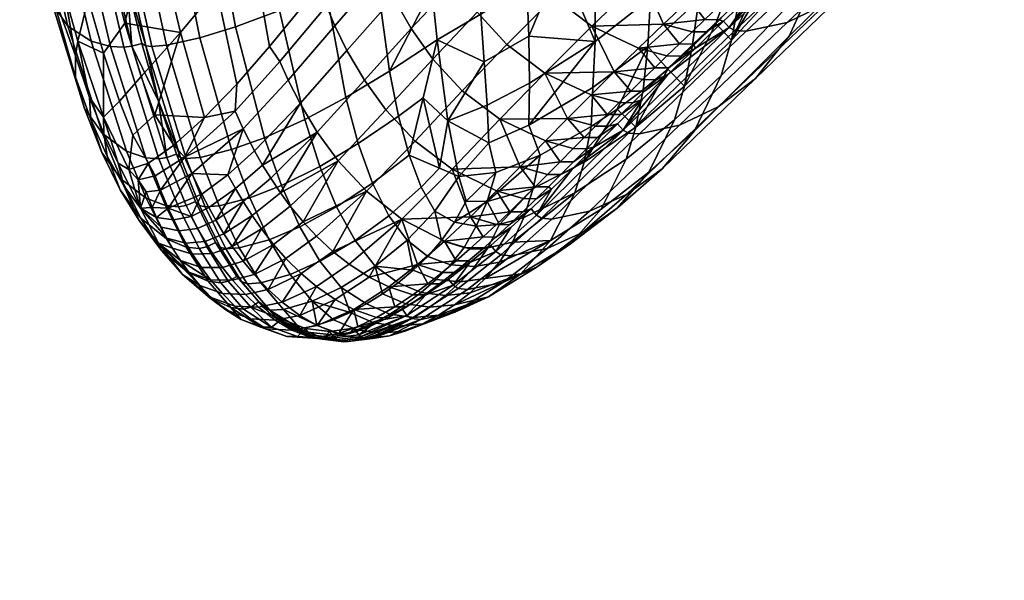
# Model space of a CAD drawing. Header units: millimetres. Extents: x -349 to 349, y -352 to 324.
# Tile 8 of 256: x -329 to -256, y -168 to -127. Entities that reach past the tile are written whole.
import ezdxf

# ---------------------------------------------------------------- set-up
doc = ezdxf.new("R2010")
doc.units = ezdxf.units.MM
for name, color, linetype in [('RIM kolecka', 250, 'Continuous'), ('RIM podnoz', 7, 'Continuous'), ('RIM sedak', 7, 'Continuous')]:
    doc.layers.add(name, color=color, linetype=linetype)

msp = doc.modelspace()

# ---------------------------------------------------------------- meshes
at = {"layer": 'RIM kolecka'}
mesh = msp.add_polyface(dxfattribs=at)
corners = [(-25, -347.98, 24.733), (-25, -343.949, 15), (-25, -346.446, 19.667), (-25, -348.501, 30), (-25, -348.021, 35.059), (-25, -336.323, 7.433), (-25, -326.559, 3.478), (-25, -331.439, 4.895), (-25, -340.593, 10.907), (-25, -326.767, 56.48), (-25, -306.5, 7.551), (-25, -344.067, 44.823), (-25, -346.604, 39.939), (-25, -340.593, 49.092), (-25, -336.5, 52.449), (-25, -331.833, 54.946), (-25, -321.5, 57.001), (-25, -316.441, 56.521), (-25, -316.233, 3.519), (-25, -311.167, 5.054), (-25, -294.979, 24.941), (-25, -298.934, 15.177), (-25, -296.395, 20.061), (-25, -302.408, 10.907), (-25, -295.02, 35.267), (-25, -306.677, 52.567), (-25, -302.407, 49.093), (-25, -299.051, 45), (-25, -311.561, 55.104), (-25, -296.554, 40.333), (-298.359, -86.566, 57.001), (-298.359, -91.833, 56.48), (-298.359, -81.507, 56.521), (-298.359, -91.625, 3.478), (-298.359, -81.298, 3.519), (-298.359, -101.389, 7.433), (-298.359, -71.566, 7.551), (-298.359, -76.233, 5.054), (-298.359, -71.743, 52.567), (-298.359, -76.627, 55.104), (-298.359, -86.566, 3)]
mesh.append_faces([[corners[k] for k in face] for face in [(0, 1, 2, 2), (3, 4, 0, 0), (5, 1, 0, 0), (5, 6, 7, 7), (4, 5, 0, 0), (5, 8, 1, 1), (9, 10, 5, 5), (11, 4, 12, 12), (11, 13, 14, 14), (14, 4, 11, 11), (9, 14, 15, 15), (5, 4, 14, 14), (5, 14, 9, 9), (16, 17, 9, 9), (6, 5, 18, 18), (10, 18, 5, 5), (18, 10, 19, 19), (10, 9, 17, 17), (10, 20, 21, 21), (21, 20, 22, 22), (23, 10, 21, 21), (10, 24, 20, 20), (25, 26, 27, 27), (25, 17, 28, 28), (10, 17, 25, 25), (10, 25, 27, 27), (24, 27, 29, 29), (30, 31, 32, 32), (33, 34, 35, 35), (36, 35, 34, 34), (34, 37, 36, 36), (36, 32, 31, 31), (38, 39, 32, 32), (36, 38, 32, 32), (40, 34, 33, 33)]])
at = {"layer": 'RIM podnoz'}
mesh = msp.add_polyface(dxfattribs=at)
corners = [(-297.859, -81.396, 4.009), (-297.859, -82.566, 9.894), (-297.859, -86.565, 9.5), (-297.859, -86.566, 3.5), (-297.859, -76.424, 5.515), (-297.859, -78.721, 11.06), (-297.859, -71.843, 7.965), (-297.859, -72.07, 15.504), (-297.859, -75.178, 12.956), (-297.859, -67.826, 11.26), (-297.859, -81.601, 56.031), (-297.859, -82.724, 50.136), (-297.859, -79.019, 49.061), (-297.859, -72.017, 52.148), (-297.859, -75.312, 47.133), (-297.859, -72.07, 44.497), (-297.859, -86.566, 56.501), (-297.859, -86.565, 50.5), (-297.859, -76.811, 54.64), (-297.859, -67.826, 48.74), (-25.5, -306.777, 7.965), (-25.5, -311.358, 5.515), (-25.5, -313.655, 11.06), (-25.5, -310.112, 12.956), (-25.5, -307.005, 15.504), (-25.5, -302.76, 11.26), (-25.5, -304.367, 18.746), (-25.5, -299.351, 15.451), (-25.5, -302.439, 22.454), (-25.5, -296.859, 20.245), (-25.5, -295.469, 25.035), (-25.5, -301.363, 26.159), (-25.5, -294.999, 30), (-25.5, -301, 30), (-25.5, -306.952, 52.148), (-25.5, -307.005, 44.497), (-25.5, -310.246, 47.133), (-25.5, -313.954, 49.061), (-25.5, -311.745, 54.64), (-25.5, -302.76, 48.74), (-25.5, -295.509, 35.17), (-25.5, -301.395, 33.999), (-25.5, -302.561, 37.845), (-25.5, -297.015, 40.142), (-25.5, -304.456, 41.389), (-25.5, -299.465, 44.723)]
mesh.append_faces([[corners[k] for k in face] for face in [(0, 1, 2, 2), (3, 0, 2, 2), (4, 5, 0, 0), (6, 5, 4, 4), (0, 5, 1, 1), (6, 7, 8, 8), (8, 5, 6, 6), (7, 6, 9, 9), (10, 11, 12, 12), (13, 14, 15, 15), (13, 12, 14, 14), (16, 17, 10, 10), (10, 17, 11, 11), (18, 10, 12, 12), (18, 12, 13, 13), (13, 15, 19, 19), (20, 21, 22, 22), (20, 23, 24, 24), (23, 20, 22, 22), (24, 25, 20, 20), (26, 27, 24, 24), (25, 24, 27, 27), (28, 27, 26, 26), (29, 27, 28, 28), (30, 28, 31, 31), (32, 30, 33, 33), (31, 33, 30, 30), (30, 29, 28, 28), (34, 35, 36, 36), (34, 36, 37, 37), (38, 34, 37, 37), (34, 39, 35, 35), (40, 41, 42, 42), (33, 41, 40, 40), (40, 32, 33, 33), (43, 40, 42, 42), (44, 35, 45, 45), (39, 45, 35, 35), (42, 44, 45, 45), (45, 43, 42, 42)]])
at = {"layer": 'RIM sedak'}
mesh = msp.add_polyface(dxfattribs=at)
corners = [(-296.032, -108.447, 644.431), (-292.398, -105.64, 640.718), (-292.457, -100.346, 641.464), (-296.128, -103.275, 645.213), (-291.693, -124.067, 637.159), (-289.173, -122.297, 633.929), (-289.473, -113.389, 635.738), (-292.096, -115.461, 639.036), (-289.728, -103.336, 637.348), (-286.888, -111.155, 631.841), (-287.118, -100.857, 633.386), (-286.642, -120.349, 630.087), (-295.634, -117.994, 642.642), (-295.096, -126.238, 640.668), (-291.544, -127.857, 636.156), (-286.639, -128.259, 628.093), (-291.49, -131.351, 635.1), (-294.843, -129.783, 639.638), (-294.637, -132.979, 638.557), (-291.548, -134.475, 633.982), (-286.809, -131.677, 626.995), (-299.789, -105.812, 648.151), (-299.631, -110.887, 647.327), (-298.724, -124.39, 644.355), (-298.333, -128.139, 643.274), (-299.39, -115.705, 646.407), (-299.082, -120.224, 645.408), (-297.539, -134.155, 641.102), (-306.589, -124.418, 649.271), (-305.102, -132.424, 646.427), (-301.865, -130.459, 645.312), (-302.951, -122.52, 647.768), (-307.694, -115.192, 651.585), (-303.752, -113.281, 649.875), (-308.393, -105.081, 653.372), (-304.194, -103.06, 651.543), (-310.024, -125.955, 650.043), (-308.147, -134.054, 646.829), (-311.442, -116.694, 652.556), (-312.413, -106.647, 654.463), (-313.288, -127.18, 650.206), (-311.123, -135.399, 646.742), (-314.984, -117.859, 652.887), (-316.207, -107.844, 654.904), (-315.919, -127.983, 649.93), (-313.566, -136.274, 646.308), (-317.807, -118.62, 652.723), (-319.209, -108.616, 654.817), (-318.392, -128.525, 649.252), (-315.898, -136.849, 645.52), (-320.427, -119.139, 652.127), (-321.971, -109.13, 654.276), (-319.481, -128.635, 648.687), (-316.94, -136.946, 644.925), (-321.57, -119.256, 651.587), (-323.169, -109.246, 653.753), (-319.91, -128.579, 648.226), (-317.357, -136.853, 644.465), (-322.017, -119.222, 651.129), (-323.637, -109.226, 653.297), (-299.373, -132.445, 643.068), (-301.202, -133.791, 643.935), (-318.983, -132.678, 645.812), (-323.204, -114.184, 651.631), (-322.327, -119.094, 650.468), (-324.817, -98.612, 654.917), (-324.613, -103.911, 653.496), (-323.963, -109.127, 652.632), (-321.327, -123.852, 649.12), (-320.209, -128.403, 647.572)]
mesh.append_faces([[corners[k] for k in face] for face in [(0, 1, 2, 3), (4, 5, 6, 7), (7, 6, 8, 1), (6, 9, 10, 8), (5, 11, 9, 6), (12, 7, 1, 0), (13, 4, 7, 12), (14, 5, 4, 4), (5, 15, 11, 11), (15, 14, 16, 16), (14, 15, 5, 5), (17, 14, 4, 13), (18, 16, 14, 17), (19, 15, 16, 16), (15, 19, 20, 20), (0, 3, 21, 22), (12, 23, 24, 13), (0, 25, 26, 12), (0, 22, 25, 25), (23, 12, 26, 26), (17, 24, 27, 27), (13, 24, 17, 17), (28, 29, 30, 31), (32, 28, 31, 33), (34, 32, 33, 35), (36, 37, 29, 28), (38, 36, 28, 32), (39, 38, 32, 34), (40, 41, 37, 36), (42, 40, 36, 38), (43, 42, 38, 39), (44, 45, 41, 40), (46, 44, 40, 42), (47, 46, 42, 43), (48, 49, 45, 44), (50, 48, 44, 46), (51, 50, 46, 47), (52, 53, 49, 48), (54, 52, 48, 50), (55, 54, 50, 51), (56, 57, 53, 52), (58, 56, 52, 54), (59, 58, 54, 55), (24, 23, 30, 30), (24, 60, 27, 27), (26, 25, 31, 31), (23, 26, 31, 31), (30, 61, 60, 24), (25, 22, 33, 33), (33, 22, 21, 21), (23, 31, 30, 30), (21, 35, 33, 33), (25, 33, 31, 31), (57, 56, 62, 62), (59, 63, 64, 58), (65, 66, 67, 59), (68, 56, 58, 58), (56, 68, 69, 69), (58, 64, 68, 68), (56, 69, 62, 62), (59, 67, 63, 63)]])
mesh = msp.add_polyface(dxfattribs=at)
corners = [(-321.868, -132.691, 618.658), (-320.274, -130.856, 613.306), (-319.263, -133.693, 612.36), (-320.883, -135.194, 617.618), (-316.74, -114.596, 599.414), (-314.071, -110.543, 590.605), (-312.114, -120.954, 587.742), (-314.682, -124.367, 596.166), (-319.512, -118.481, 607.736), (-317.34, -127.593, 604.423), (-321.473, -126.906, 614.79), (-322.562, -122.586, 616.514), (-323.063, -129.12, 620.182), (-324.183, -125.108, 621.864), (-323.559, -117.819, 618.34), (-325.253, -120.578, 623.615), (-326.267, -115.515, 625.327), (-324.468, -112.565, 620.139), (-315.581, -133.905, 603.747), (-313.171, -131.421, 596.317), (-317.844, -135.938, 610.577), (-324.956, -128.227, 626.328), (-323.047, -133.868, 623.545), (-325.942, -124.685, 627.804), (-326.912, -120.693, 629.253), (-327.839, -116.291, 630.624), (-321.556, -128.69, 647.399), (-318.949, -136.964, 643.602), (-318.362, -136.862, 643.803), (-320.947, -128.606, 647.581), (-323.723, -119.32, 650.326), (-323.093, -119.255, 650.498), (-325.406, -109.285, 652.509), (-324.756, -109.245, 652.674), (-322.536, -128.629, 646.675), (-319.909, -136.88, 642.874), (-324.729, -119.263, 649.605), (-326.443, -109.203, 651.789), (-323.97, -128.232, 645.052), (-321.344, -136.392, 641.281), (-326.182, -118.905, 647.959), (-327.927, -108.806, 650.123), (-325.696, -127.12, 642.035), (-323.138, -135.086, 638.386), (-327.883, -117.877, 644.858), (-326.851, -125.443, 638.347), (-324.459, -133.227, 634.973), (-328.953, -116.276, 641.054), (-325.124, -130.902, 630.97), (-323.985, -134.049, 629.246), (-323.174, -136.479, 632.989), (-327.302, -123.274, 634.062), (-329.265, -114.142, 636.679), (-317.657, -136.608, 643.829), (-318.983, -132.678, 645.812), (-320.209, -128.403, 647.572), (-321.327, -123.852, 649.12), (-322.327, -119.094, 650.468), (-323.204, -114.184, 651.631), (-325.14, -129.314, 628.287), (-324.102, -132.408, 626.733), (-323.041, -135.073, 625.119), (-322.787, -136.753, 627.329)]
mesh.append_faces([[corners[k] for k in face] for face in [(0, 1, 2, 3), (4, 5, 6, 7), (8, 4, 7, 9), (10, 9, 1, 1), (8, 10, 11, 11), (9, 10, 8, 8), (12, 10, 1, 0), (13, 11, 10, 12), (14, 8, 11, 11), (15, 14, 11, 13), (16, 17, 14, 15), (9, 18, 2, 2), (18, 9, 7, 19), (20, 2, 18, 18), (21, 13, 12, 12), (22, 12, 0, 0), (2, 1, 9, 9), (15, 23, 24, 16), (13, 21, 23, 15), (21, 12, 22, 22), (24, 25, 16, 16), (26, 27, 28, 29), (30, 26, 29, 31), (32, 30, 31, 33), (34, 35, 27, 26), (36, 34, 26, 30), (37, 36, 30, 32), (38, 39, 35, 34), (40, 38, 34, 36), (41, 40, 36, 37), (42, 43, 39, 38), (44, 42, 38, 40), (45, 46, 43, 42), (47, 45, 42, 44), (48, 49, 50, 46), (51, 48, 46, 45), (52, 51, 45, 47), (28, 53, 54, 54), (29, 55, 56, 56), (55, 29, 54, 54), (31, 57, 58, 58), (57, 31, 56, 56), (28, 54, 29, 29), (58, 33, 31, 31), (31, 29, 56, 56), (48, 59, 60, 49), (51, 52, 25, 25), (59, 48, 51, 51), (61, 62, 49, 60), (61, 60, 22, 22), (60, 59, 21, 21), (21, 22, 60, 60), (59, 23, 21, 21), (24, 51, 25, 25), (23, 51, 24, 24), (51, 23, 59, 59)]])
mesh = msp.add_polyface(dxfattribs=at)
corners = [(-303.964, -110.537, 560.645), (-302.353, -118.613, 561.326), (-303.987, -120.466, 566.554), (-306.918, -123.95, 576.07), (-309.486, -117.403, 578.911), (-306.776, -113.898, 569.846), (-305.502, -122.244, 571.455), (-310.759, -128.64, 588.617), (-312.114, -120.954, 587.742), (-308.254, -125.584, 580.441), (-313.171, -131.421, 596.317), (-314.682, -124.367, 596.166), (-287.453, -135.385, 566.684), (-288.678, -133.976, 563.439), (-286.613, -134.543, 564.13), (-285.746, -133.68, 561.499), (-286.935, -132.227, 558.127), (-290.362, -130.605, 557.036), (-285.212, -130.521, 552.905), (-286.869, -127.131, 546.425), (-293.689, -134.023, 567.282), (-290.31, -135.637, 568.44), (-289.69, -124.99, 545.583), (-285.904, -121.345, 534.309), (-283.097, -123.502, 535.171), (-293.172, -128.481, 556.192), (-296.473, -131.918, 566.413), (-299.965, -135.646, 577.309), (-297.232, -137.729, 578.244), (-291.892, -122.583, 544.969), (-288.089, -118.92, 533.654), (-295.376, -126.096, 555.605), (-298.666, -129.564, 565.843), (-302.131, -133.34, 576.737), (-289.669, -116.576, 533.199), (-285.771, -113.028, 522.01), (-284.223, -115.381, 522.523), (-293.49, -120.254, 544.565), (-296.981, -123.791, 555.246), (-300.272, -127.297, 565.529), (-303.725, -131.136, 576.466), (-307.215, -134.984, 587.495), (-305.666, -137.111, 587.762), (-294.769, -117.891, 544.281), (-290.929, -114.199, 532.854), (-298.271, -121.454, 555.022), (-301.567, -125.005, 565.37), (-305.018, -128.921, 576.382), (-308.481, -132.867, 587.455), (-311.274, -137.419, 597.995), (-295.639, -115.931, 544.117), (-291.783, -112.227, 532.634), (-299.151, -119.517, 554.916), (-302.456, -123.109, 565.329), (-305.91, -127.095, 576.421), (-309.362, -131.136, 587.553), (-312.707, -134.737, 598.064), (-311.866, -136.376, 597.979), (-299.768, -117.943, 554.871), (-296.246, -114.338, 544.022), (-303.081, -121.571, 565.344), (-306.541, -125.619, 576.511), (-309.988, -129.744, 587.704), (-313.31, -133.428, 598.217), (-317.044, -136.842, 609.507), (-298.694, -114.704, 549.848), (-296.685, -112.676, 543.692), (-300.587, -116.688, 555.744), (-315.581, -133.905, 603.747)]
mesh.append_faces([[corners[k] for k in face] for face in [(0, 1, 2, 2), (3, 4, 5, 6), (6, 5, 2, 2), (7, 8, 4, 9), (10, 11, 8, 7), (9, 4, 3, 3), (0, 2, 5, 5), (12, 13, 14, 14), (13, 15, 14, 14), (16, 15, 13, 13), (17, 18, 16, 16), (19, 18, 17, 17), (13, 17, 16, 16), (20, 13, 21, 21), (17, 13, 20, 20), (22, 23, 24, 19), (25, 22, 19, 17), (26, 25, 17, 20), (27, 26, 20, 28), (29, 30, 23, 22), (31, 29, 22, 25), (32, 31, 25, 26), (33, 32, 26, 27), (34, 35, 36, 30), (37, 34, 30, 29), (38, 37, 29, 31), (39, 38, 31, 32), (40, 39, 32, 33), (41, 40, 33, 42), (43, 44, 34, 37), (45, 43, 37, 38), (46, 45, 38, 39), (47, 46, 39, 40), (48, 47, 40, 41), (41, 49, 48, 48), (50, 51, 44, 43), (52, 50, 43, 45), (53, 52, 45, 46), (54, 53, 46, 47), (55, 54, 47, 48), (56, 55, 48, 57), (58, 59, 50, 52), (60, 58, 52, 53), (61, 60, 53, 54), (62, 61, 54, 55), (63, 62, 55, 56), (56, 64, 63, 63), (58, 65, 66, 59), (61, 6, 2, 60), (60, 1, 67, 58), (58, 67, 65, 65), (61, 9, 3, 3), (61, 3, 6, 6), (60, 2, 1, 1), (62, 7, 9, 61), (63, 10, 7, 62), (63, 68, 10, 10)]])
mesh = msp.add_polyface(dxfattribs=at)
corners = [(-286.639, -128.259, 628.093), (-282.531, -125.03, 620.158), (-282.5, -116.687, 622.1), (-286.642, -120.349, 630.087), (-278.94, -125.17, 609.387), (-275.873, -121.924, 599.97), (-275.676, -117.984, 600.909), (-278.742, -121.378, 610.422), (-282.725, -128.642, 619.063), (-286.809, -131.677, 626.995), (-275.965, -125.127, 598.058), (-274.234, -123.239, 592.325), (-273.016, -118.672, 590.324), (-272.486, -121.285, 586.353), (-277.698, -126.939, 603.516), (-281.238, -130.306, 613.46), (-279.45, -128.669, 608.662), (-286.926, -134.569, 625.46), (-284.989, -133.271, 621.875), (-283.082, -131.844, 617.874), (-277.295, -130.791, 595.871), (-270.223, -123.385, 572.532), (-269.449, -120.53, 573.19), (-276.538, -128.177, 596.991), (-280.749, -134.067, 606.144), (-280.01, -131.578, 607.439), (-284.34, -136.99, 615.23), (-283.625, -134.617, 616.59), (-288.143, -139.479, 622.981), (-287.448, -137.21, 624.245), (-272.249, -127.869, 571.206), (-264.289, -120.003, 546.152), (-262.3, -115.285, 546.874), (-279.266, -134.878, 593.552), (-282.664, -137.946, 603.439), (-286.193, -140.689, 612.394), (-274.745, -130.999, 569.9), (-266.747, -123.268, 545.372), (-281.675, -137.71, 591.26), (-284.998, -140.624, 600.755), (-288.451, -143.248, 609.578), (-277.508, -133.108, 568.655), (-269.502, -125.448, 544.549), (-284.319, -139.614, 589.156), (-287.557, -142.423, 598.299), (-272.41, -126.847, 543.689), (-263.99, -118.869, 518.299), (-261.152, -117.51, 519.138), (-280.378, -134.468, 567.496), (-287.038, -140.849, 587.356), (-275.45, -127.497, 542.789), (-266.951, -119.494, 517.391), (-283.345, -135.104, 566.397), (-289.837, -141.421, 585.804), (-276.274, -127.444, 542.573), (-267.751, -119.435, 517.167), (-284.148, -135.051, 566.143), (-290.594, -141.358, 585.454), (-276.695, -127.218, 542.52), (-268.158, -119.205, 517.106), (-284.557, -134.825, 566.073), (-272.857, -122.732, 529.833), (-275.002, -124.752, 536.213), (-277.123, -126.764, 542.531), (-281.213, -130.693, 554.758), (-279.199, -128.75, 548.731), (-283.144, -132.573, 560.556), (-290.98, -141.128, 585.335), (-288.311, -137.689, 576.159), (-286.69, -136.076, 571.26), (-284.974, -134.372, 566.069)]
mesh.append_faces([[corners[k] for k in face] for face in [(0, 1, 2, 3), (4, 5, 6, 7), (8, 4, 7, 1), (9, 8, 1, 0), (5, 10, 11, 12), (12, 11, 13, 13), (14, 10, 5, 5), (8, 15, 16, 4), (9, 17, 18, 8), (4, 16, 14, 5), (8, 18, 19, 19), (8, 19, 15, 15), (20, 21, 22, 23), (24, 20, 23, 25), (26, 24, 25, 27), (28, 26, 27, 29), (30, 31, 32, 21), (33, 30, 21, 20), (34, 33, 20, 24), (35, 34, 24, 26), (36, 37, 31, 30), (38, 36, 30, 33), (39, 38, 33, 34), (40, 39, 34, 35), (41, 42, 37, 36), (43, 41, 36, 38), (44, 43, 38, 39), (45, 46, 47, 42), (48, 45, 42, 41), (49, 48, 41, 43), (50, 51, 46, 45), (52, 50, 45, 48), (53, 52, 48, 49), (54, 55, 51, 50), (56, 54, 50, 52), (57, 56, 52, 53), (58, 59, 55, 54), (60, 58, 54, 56), (13, 11, 23, 23), (11, 10, 23, 23), (14, 16, 25, 25), (15, 19, 27, 27), (19, 18, 27, 27), (25, 16, 15, 15), (18, 17, 29, 29), (10, 14, 23, 23), (22, 13, 23, 23), (15, 27, 25, 25), (25, 23, 14, 14), (18, 29, 27, 27), (59, 58, 61, 61), (58, 62, 61, 61), (58, 63, 62, 62), (58, 64, 65, 65), (60, 64, 58, 58), (58, 65, 63, 63), (64, 60, 66, 66), (67, 68, 60, 60), (69, 60, 68, 68), (70, 60, 69, 69), (70, 66, 60, 60)]])
mesh = msp.add_polyface(dxfattribs=at)
corners = [(-275.909, -121.662, 525.225), (-272.92, -121.414, 523.22), (-273.824, -122.25, 525.881), (-276.617, -124.861, 534.139), (-277.789, -123.405, 530.744), (-275.689, -123.989, 531.391), (-279.647, -125.151, 536.235), (-277.539, -125.731, 536.877), (-275.591, -124.87, 534.499), (-276.511, -125.74, 537.237), (-274.665, -124, 531.752), (-274.758, -123.119, 528.637), (-273.737, -123.13, 528.998), (-272.807, -122.262, 526.244), (-280.384, -128.445, 545.362), (-281.555, -126.969, 541.917), (-279.446, -127.546, 542.559), (-283.415, -128.764, 547.487), (-281.309, -129.337, 548.133), (-279.357, -128.452, 545.723), (-280.284, -129.344, 548.496), (-278.418, -127.554, 542.919), (-278.497, -126.641, 539.729), (-277.469, -126.649, 540.088), (-283.994, -131.951, 556.204), (-285.212, -130.521, 552.905), (-283.116, -131.092, 553.559), (-286.935, -132.227, 558.127), (-284.852, -132.796, 558.796), (-282.978, -131.956, 556.577), (-283.84, -132.8, 559.173), (-282.096, -131.097, 553.928), (-282.22, -130.22, 550.867), (-281.198, -130.226, 551.233), (-286.613, -134.543, 564.13), (-285.746, -133.68, 561.499), (-284.738, -133.684, 561.882), (-285.611, -134.548, 564.52), (-283.097, -123.502, 535.171), (-279.314, -119.995, 524.134), (-286.869, -127.131, 546.425), (-275.002, -124.752, 536.213), (-272.857, -122.732, 529.833), (-277.123, -126.764, 542.531), (-281.213, -130.693, 554.758), (-279.199, -128.75, 548.731), (-284.974, -134.372, 566.069), (-283.144, -132.573, 560.556), (-286.69, -136.076, 571.26), (-287.275, -136.208, 569.566), (-286.456, -135.389, 567.081)]
mesh.append_faces([[corners[k] for k in face] for face in [(0, 1, 2, 2), (3, 4, 5, 5), (6, 3, 7, 7), (4, 3, 6, 6), (7, 3, 8, 9), (3, 5, 10, 8), (5, 11, 12, 10), (11, 2, 13, 12), (11, 0, 2, 2), (4, 11, 5, 5), (0, 11, 4, 4), (14, 15, 16, 16), (17, 14, 18, 18), (15, 14, 17, 17), (18, 14, 19, 20), (14, 16, 21, 19), (16, 22, 23, 21), (22, 7, 9, 23), (22, 6, 7, 7), (15, 22, 16, 16), (6, 22, 15, 15), (24, 25, 26, 26), (27, 24, 28, 28), (25, 24, 27, 27), (28, 24, 29, 30), (24, 26, 31, 29), (26, 32, 33, 31), (32, 18, 20, 33), (32, 17, 18, 18), (25, 32, 26, 26), (17, 32, 25, 25), (34, 35, 36, 37), (35, 28, 30, 36), (35, 27, 28, 28), (38, 4, 6, 6), (39, 4, 38, 38), (15, 38, 6, 6), (40, 15, 17, 17), (38, 15, 40, 40), (25, 40, 17, 17), (41, 8, 10, 42), (43, 23, 9, 41), (44, 31, 33, 45), (46, 37, 36, 47), (47, 30, 29, 44), (45, 19, 21, 43), (8, 41, 9, 9), (48, 49, 50, 46), (43, 21, 23, 23), (12, 42, 10, 10), (12, 13, 42, 42), (45, 20, 19, 19), (45, 33, 20, 20), (44, 29, 31, 31), (47, 36, 30, 30), (46, 50, 37, 37)]])
mesh = msp.add_polyface(dxfattribs=at)
corners = [(-294.496, -135.776, 637.441), (-291.548, -134.475, 633.982), (-291.49, -131.351, 635.1), (-294.637, -132.979, 638.557), (-294.843, -129.783, 639.638), (-297.539, -134.155, 641.102), (-290.698, -136.691, 631.384), (-286.926, -134.569, 625.46), (-286.809, -131.677, 626.995), (-293.987, -137.976, 635.741), (-296.738, -138.276, 638.837), (-291.919, -141.316, 629.384), (-288.143, -139.479, 622.981), (-287.448, -137.21, 624.245), (-291.211, -139.169, 630.38), (-293.71, -141.829, 632.109), (-294.642, -140.119, 635.194), (-295.439, -141.956, 634.603), (-297.06, -141.657, 636.857), (-296.198, -140.088, 637.184), (-289.941, -143.023, 620.371), (-286.193, -140.689, 612.394), (-284.34, -136.99, 615.23), (-292.763, -143.131, 628.352), (-296.344, -143.52, 633.987), (-294.579, -143.545, 631.267), (-298.009, -143.02, 636.48), (-290.185, -143.597, 596.224), (-287.038, -140.849, 587.356), (-284.319, -139.614, 589.156), (-287.557, -142.423, 598.299), (-292.887, -144.138, 594.461), (-289.837, -141.421, 585.804), (-293.617, -144.07, 594.061), (-290.594, -141.358, 585.454), (-290.98, -141.128, 585.335), (-284.557, -134.825, 566.073), (-284.148, -135.051, 566.143), (-293.989, -143.837, 593.916), (-298.52, -140.846, 638.853), (-292.866, -142.053, 589.606), (-291.373, -140.669, 585.284), (-289.863, -139.217, 580.818), (-288.311, -137.689, 576.159), (-303.122, -138.762, 642.879), (-301.921, -141.186, 640.795), (-299.521, -139.068, 640.687), (-300.415, -136.681, 642.384), (-304.189, -135.818, 644.763), (-301.202, -133.791, 643.935), (-305.102, -132.424, 646.427), (-301.865, -130.459, 645.312), (-305.788, -140.526, 642.813), (-304.422, -143.009, 640.473), (-307.03, -137.521, 644.929), (-308.147, -134.054, 646.829), (-308.504, -142.007, 642.386), (-307.028, -144.55, 639.841), (-309.869, -138.936, 644.682), (-311.123, -135.399, 646.742), (-312.225, -139.851, 644.151), (-310.781, -142.961, 641.744), (-313.566, -136.274, 646.308), (-314.494, -140.443, 643.296), (-312.993, -143.566, 640.815), (-315.898, -136.849, 645.52), (-315.517, -140.529, 642.686), (-314.002, -143.641, 640.19), (-316.94, -136.946, 644.925), (-315.934, -140.414, 642.231), (-314.423, -143.501, 639.744), (-317.357, -136.853, 644.465), (-298.161, -137.659, 640.374), (-299.373, -132.445, 643.068), (-300.568, -142.997, 638.526), (-316.242, -140.127, 641.613), (-314.746, -143.168, 639.154), (-317.657, -136.608, 643.829), (-318.983, -132.678, 645.812)]
mesh.append_faces([[corners[k] for k in face] for face in [(0, 1, 2, 3), (3, 4, 5, 5), (0, 3, 5, 5), (1, 6, 7, 8), (0, 9, 6, 1), (0, 10, 9, 9), (5, 10, 0, 0), (11, 12, 13, 14), (15, 16, 17, 17), (14, 15, 11, 11), (15, 14, 16, 16), (18, 16, 19, 19), (16, 18, 17, 17), (20, 21, 22, 12), (23, 12, 11, 11), (12, 23, 20, 20), (24, 25, 15, 17), (25, 23, 11, 15), (26, 24, 17, 18), (27, 28, 29, 30), (31, 32, 28, 27), (33, 34, 32, 31), (35, 36, 37, 34), (38, 35, 34, 33), (6, 14, 13, 7), (14, 6, 16, 16), (19, 9, 10, 10), (6, 9, 16, 16), (16, 9, 19, 19), (39, 18, 19, 10), (18, 39, 26, 26), (38, 40, 41, 35), (42, 35, 41, 41), (43, 35, 42, 42), (44, 45, 46, 47), (48, 44, 47, 49), (50, 48, 49, 51), (52, 53, 45, 44), (54, 52, 44, 48), (55, 54, 48, 50), (56, 57, 53, 52), (58, 56, 52, 54), (59, 58, 54, 55), (60, 61, 56, 58), (62, 60, 58, 59), (63, 64, 61, 60), (65, 63, 60, 62), (66, 67, 64, 63), (68, 66, 63, 65), (69, 70, 67, 66), (71, 69, 66, 68), (72, 10, 5, 5), (47, 72, 73, 73), (10, 72, 46, 39), (72, 5, 73, 73), (74, 39, 46, 45), (73, 49, 47, 47), (72, 47, 46, 46), (69, 75, 76, 70), (71, 77, 75, 69), (71, 78, 77, 77)]])
mesh = msp.add_polyface(dxfattribs=at)
corners = [(-320.883, -135.194, 617.618), (-319.727, -137.269, 616.31), (-321.181, -137.758, 621.008), (-319.263, -133.693, 612.36), (-317.844, -135.938, 610.577), (-323.047, -133.868, 623.545), (-321.868, -132.691, 618.658), (-318.949, -136.964, 643.602), (-317.501, -140.524, 641.344), (-316.926, -140.411, 641.56), (-318.362, -136.862, 643.803), (-319.909, -136.88, 642.874), (-318.455, -140.426, 640.612), (-319.9, -139.882, 639.039), (-318.379, -142.9, 636.54), (-316.919, -143.499, 638.091), (-321.344, -136.392, 641.281), (-321.744, -138.46, 636.219), (-320.283, -141.364, 633.8), (-323.138, -135.086, 638.386), (-321.813, -139.269, 630.731), (-320.401, -141.539, 628.229), (-318.768, -143.743, 631.12), (-323.174, -136.479, 632.989), (-324.459, -133.227, 634.973), (-322.787, -136.753, 627.329), (-321.553, -138.972, 625.258), (-323.985, -134.049, 629.246), (-317.657, -136.608, 643.829), (-316.242, -140.127, 641.613), (-320.303, -140.624, 623.056), (-318.974, -143.211, 625.473), (-321.966, -137.272, 623.464), (-323.041, -135.073, 625.119), (-312.716, -140.114, 604.077), (-314.129, -142.508, 610.124), (-314.741, -141.493, 609.85), (-312.042, -141.164, 604.274), (-310.67, -138.402, 598.065), (-309.951, -139.473, 598.21), (-315.775, -139.58, 609.538), (-313.844, -138.136, 603.905), (-313.285, -139.153, 603.963), (-315.262, -140.563, 609.668), (-311.274, -137.419, 597.995), (-311.866, -136.376, 597.979), (-317.854, -141.48, 616.784), (-319.117, -141.312, 620.067), (-318.259, -140.615, 616.497), (-319.444, -140.559, 619.68), (-316.561, -141.221, 613.303), (-316.085, -142.112, 613.55), (-316.508, -138.05, 609.46), (-312.707, -134.737, 598.064), (-318.829, -139.276, 616.173), (-319.888, -139.402, 619.18), (-317.044, -136.842, 609.507), (-319.237, -138.22, 616.013), (-318.776, -142.034, 620.485), (-318.364, -142.832, 621.005), (-320.48, -138.509, 619.724), (-315.581, -133.905, 603.747), (-313.31, -133.428, 598.217)]
mesh.append_faces([[corners[k] for k in face] for face in [(0, 1, 2, 2), (3, 4, 1, 0), (5, 6, 0, 2), (7, 8, 9, 10), (11, 12, 8, 7), (13, 14, 15, 12), (16, 13, 12, 11), (17, 18, 14, 13), (19, 17, 13, 16), (20, 21, 22, 18), (23, 20, 18, 17), (24, 23, 17, 19), (25, 26, 21, 20), (27, 25, 20, 23), (28, 10, 9, 29), (26, 30, 31, 21), (32, 30, 26, 26), (32, 26, 25, 33), (32, 2, 30, 30), (33, 5, 32, 32), (2, 32, 5, 5), (34, 35, 36, 36), (37, 35, 34, 34), (34, 38, 39, 37), (40, 41, 42, 43), (42, 36, 43, 43), (34, 36, 42, 42), (42, 44, 38, 34), (41, 45, 44, 42), (46, 47, 48, 48), (49, 48, 47, 47), (50, 43, 36, 51), (48, 50, 46, 46), (50, 40, 43, 43), (48, 40, 50, 50), (52, 41, 40, 40), (41, 53, 45, 45), (52, 53, 41, 41), (48, 49, 54, 54), (55, 54, 49, 49), (40, 48, 52, 52), (54, 52, 48, 48), (56, 53, 52, 52), (52, 54, 56, 56), (57, 56, 54, 54), (58, 59, 30, 30), (30, 49, 47, 47), (60, 55, 30, 30), (49, 30, 55, 55), (58, 30, 47, 47), (61, 62, 56, 56), (57, 54, 55, 60), (30, 2, 60, 60), (4, 61, 56, 56), (4, 56, 57, 1), (1, 60, 2, 2), (57, 60, 1, 1)]])
mesh = msp.add_polyface(dxfattribs=at)
corners = [(-304.206, -149.393, 613.251), (-304.517, -148.122, 608.797), (-302.82, -148.719, 609.948), (-305.613, -149.901, 616.511), (-307.23, -149.3, 615.297), (-303.386, -149.404, 613.852), (-304.805, -149.91, 617.114), (-301.986, -148.731, 610.544), (-301.463, -147.919, 606.625), (-300.614, -147.931, 607.212), (-301.921, -146.439, 602.221), (-300.145, -147.029, 603.302), (-312.863, -148.87, 627.6), (-310.995, -149.548, 623.71), (-309.48, -150.134, 624.996), (-311.39, -149.438, 628.915), (-308.692, -150.135, 625.586), (-310.606, -149.435, 629.489), (-307.547, -150.255, 620.842), (-306.75, -150.261, 621.443), (-309.111, -149.659, 619.59), (-303.37, -145.722, 601.345), (-299.803, -144.793, 596.566), (-300.95, -141.435, 589.459), (-304.849, -144.773, 600.472), (-307.279, -146.427, 606.889), (-308.519, -148.562, 614.276), (-309.81, -147.592, 613.224), (-305.889, -147.391, 607.848), (-312.174, -148.818, 622.596), (-310.344, -148.921, 618.522), (-311.564, -147.958, 617.404), (-306.064, -143.818, 599.799), (-303.574, -139.365, 588.39), (-307.278, -142.689, 599.192), (-309.548, -144.335, 605.448), (-310.854, -146.637, 612.38), (-311.884, -145.538, 611.581), (-308.416, -145.464, 606.138), (-312.54, -147.02, 616.49), (-305.666, -137.111, 587.762), (-302.131, -133.34, 576.737), (-299.965, -135.646, 577.309), (-308.255, -141.639, 598.766), (-309.22, -140.465, 598.417), (-310.459, -143.296, 604.952), (-311.358, -142.139, 604.533), (-309.951, -139.473, 598.21), (-307.215, -134.984, 587.495), (-310.67, -138.402, 598.065), (-312.042, -141.164, 604.274), (-311.274, -137.419, 597.995), (-308.481, -132.867, 587.455), (-311.866, -136.376, 597.979), (-304.508, -149.521, 618.941), (-302.708, -148.943, 614.842), (-308.1, -149.545, 626.664), (-306.311, -149.746, 622.898), (-309.852, -148.843, 630.2), (-312.146, -147.952, 633.259), (-300.925, -148.088, 610.655)]
mesh.append_faces([[corners[k] for k in face] for face in [(0, 1, 2, 2), (1, 3, 4, 4), (3, 1, 0, 0), (3, 0, 5, 6), (0, 2, 7, 5), (2, 8, 9, 7), (8, 10, 11, 11), (1, 8, 2, 2), (10, 8, 1, 1), (12, 13, 14, 15), (15, 14, 16, 17), (14, 18, 19, 16), (18, 3, 6, 19), (13, 20, 18, 14), (20, 4, 3, 18), (21, 22, 10, 10), (23, 21, 24, 24), (21, 23, 22, 22), (25, 26, 27, 27), (28, 26, 25, 25), (28, 4, 26, 26), (1, 4, 28, 28), (28, 21, 10, 1), (25, 24, 21, 28), (29, 30, 20, 13), (30, 26, 4, 20), (31, 27, 26, 30), (32, 23, 24, 24), (33, 32, 34, 34), (23, 32, 33, 33), (35, 36, 37, 37), (38, 36, 35, 35), (38, 27, 36, 36), (25, 27, 38, 38), (38, 32, 24, 25), (35, 34, 32, 38), (39, 36, 27, 31), (40, 41, 42, 33), (43, 33, 34, 34), (40, 43, 44, 44), (33, 43, 40, 40), (35, 37, 45, 45), (45, 43, 34, 35), (46, 44, 43, 45), (47, 40, 44, 44), (48, 47, 49, 49), (40, 47, 48, 48), (50, 47, 44, 46), (51, 48, 49, 49), (52, 51, 53, 53), (54, 6, 5, 55), (56, 16, 19, 57), (57, 19, 6, 54), (17, 58, 59, 59), (58, 17, 16, 56), (55, 5, 7, 60)]])
mesh = msp.add_polyface(dxfattribs=at)
corners = [(-290.31, -135.637, 568.44), (-287.453, -135.385, 566.684), (-288.266, -136.203, 569.16), (-288.678, -133.976, 563.439), (-286.456, -135.389, 567.081), (-287.275, -136.208, 569.566), (-286.613, -134.543, 564.13), (-285.611, -134.548, 564.52), (-291.067, -139.026, 577.675), (-292.176, -137.549, 574.163), (-290.16, -138.115, 574.926), (-293.937, -139.342, 579.534), (-291.954, -139.91, 580.349), (-290.098, -139.032, 578.119), (-290.993, -139.916, 580.806), (-289.183, -138.121, 575.356), (-289.229, -137.175, 572.091), (-288.244, -137.18, 572.509), (-294.917, -142.749, 589.085), (-295.876, -141.261, 585.353), (-293.935, -141.833, 586.231), (-297.798, -143.062, 590.954), (-295.905, -143.638, 591.901), (-293.989, -142.758, 589.592), (-294.988, -143.648, 592.423), (-292.995, -141.841, 586.722), (-292.949, -140.887, 583.325), (-291.999, -140.894, 583.798), (-299.036, -146.212, 600.43), (-299.803, -144.793, 596.566), (-297.964, -145.375, 597.582), (-301.921, -146.439, 602.221), (-300.145, -147.029, 603.302), (-298.157, -146.224, 600.996), (-299.28, -147.041, 603.879), (-297.073, -145.387, 598.135), (-296.923, -144.518, 594.745), (-296.019, -144.529, 595.283), (-301.463, -147.919, 606.625), (-300.614, -147.931, 607.212), (-293.689, -134.023, 567.282), (-297.232, -137.729, 578.244), (-300.95, -141.435, 589.459), (-303.574, -139.365, 588.39), (-299.965, -135.646, 577.309), (-288.311, -137.689, 576.159), (-286.69, -136.076, 571.26), (-289.863, -139.217, 580.818), (-291.373, -140.669, 585.284), (-292.866, -142.053, 589.606), (-295.905, -144.644, 598.016), (-294.368, -143.375, 593.834), (-300.925, -148.088, 610.655), (-301.986, -148.731, 610.544), (-299.183, -147.036, 606.426), (-297.504, -145.866, 602.203)]
mesh.append_faces([[corners[k] for k in face] for face in [(0, 1, 2, 2), (3, 1, 0, 0), (2, 1, 4, 5), (1, 6, 7, 4), (8, 9, 10, 10), (11, 8, 12, 12), (9, 8, 11, 11), (12, 8, 13, 14), (8, 10, 15, 13), (10, 16, 17, 15), (16, 2, 5, 17), (16, 0, 2, 2), (9, 16, 10, 10), (0, 16, 9, 9), (18, 19, 20, 20), (21, 18, 22, 22), (19, 18, 21, 21), (22, 18, 23, 24), (18, 20, 25, 23), (20, 26, 27, 25), (26, 12, 14, 27), (26, 11, 12, 12), (19, 26, 20, 20), (11, 26, 19, 19), (28, 29, 30, 30), (31, 28, 32, 32), (29, 28, 31, 31), (32, 28, 33, 34), (28, 30, 35, 33), (30, 36, 37, 35), (36, 22, 24, 37), (36, 21, 22, 22), (29, 36, 30, 30), (21, 36, 29, 29), (38, 32, 34, 39), (9, 40, 0, 0), (41, 9, 11, 11), (40, 9, 41, 41), (19, 41, 11, 11), (42, 19, 21, 21), (41, 19, 42, 42), (29, 42, 21, 21), (43, 44, 41, 42), (45, 15, 17, 46), (47, 13, 15, 45), (48, 27, 14, 47), (49, 23, 25, 48), (50, 37, 24, 51), (52, 53, 39, 54), (54, 34, 33, 55), (51, 24, 23, 49), (55, 33, 35, 50), (46, 17, 5, 5), (47, 14, 13, 13), (54, 39, 34, 34), (50, 35, 37, 37), (48, 25, 27, 27)]])
mesh = msp.add_polyface(dxfattribs=at)
corners = [(-315.968, -143.61, 638.828), (-314.359, -146.159, 636.041), (-313.81, -146.021, 636.3), (-315.406, -143.485, 639.063), (-317.501, -140.524, 641.344), (-316.926, -140.411, 641.56), (-316.919, -143.499, 638.091), (-315.309, -146.035, 635.298), (-318.455, -140.426, 640.612), (-318.379, -142.9, 636.54), (-316.793, -145.384, 633.772), (-320.283, -141.364, 633.8), (-318.768, -143.743, 631.12), (-313.179, -145.669, 636.441), (-312.146, -147.952, 633.259), (-311.547, -147.566, 633.462), (-316.242, -140.127, 641.613), (-314.746, -143.168, 639.154), (-312.681, -148.103, 632.968), (-313.633, -147.968, 632.217), (-315.15, -147.275, 630.721), (-317.213, -145.542, 628.167), (-318.974, -143.211, 625.473), (-320.401, -141.539, 628.229), (-315.081, -147.231, 625.206), (-313.327, -147.867, 621.416), (-312.174, -148.818, 622.596), (-313.992, -148.158, 626.443), (-310.995, -149.548, 623.71), (-312.863, -148.87, 627.6), (-311.564, -147.958, 617.404), (-310.344, -148.921, 618.522), (-316.735, -145.354, 623.143), (-315.116, -145.919, 619.477), (-314.238, -146.948, 620.44), (-315.929, -146.342, 624.172), (-312.54, -147.02, 616.49), (-313.492, -145.957, 615.602), (-311.884, -145.538, 611.581), (-310.854, -146.637, 612.38), (-311.358, -142.139, 604.533), (-312.705, -144.544, 610.985), (-313.512, -143.445, 610.461), (-310.459, -143.296, 604.952), (-317.935, -143.584, 621.559), (-316.455, -144.035, 618.027), (-315.798, -145.015, 618.725), (-317.352, -144.496, 622.33), (-314.239, -145.014, 614.919), (-314.969, -143.977, 614.302), (-312.042, -141.164, 604.274), (-314.129, -142.508, 610.124), (-318.776, -142.034, 620.485), (-317.44, -142.303, 617.115), (-316.951, -143.202, 617.546), (-318.364, -142.832, 621.005), (-315.528, -143.083, 613.896), (-316.085, -142.112, 613.55), (-314.741, -141.493, 609.85), (-319.117, -141.312, 620.067), (-317.854, -141.48, 616.784), (-316.561, -141.221, 613.303), (-309.852, -148.843, 630.2), (-311.39, -149.438, 628.915), (-310.606, -149.435, 629.489), (-320.303, -140.624, 623.056)]
mesh.append_faces([[corners[k] for k in face] for face in [(0, 1, 2, 3), (4, 0, 3, 5), (6, 7, 1, 0), (8, 6, 0, 4), (9, 10, 7, 6), (11, 12, 10, 9), (13, 2, 14, 15), (16, 5, 3, 17), (17, 3, 2, 13), (2, 1, 18, 14), (19, 7, 10, 20), (7, 19, 18, 1), (10, 12, 21, 20), (22, 21, 12, 23), (24, 25, 26, 27), (27, 26, 28, 29), (25, 30, 31, 26), (32, 33, 34, 35), (35, 34, 25, 24), (34, 36, 30, 25), (33, 37, 36, 34), (37, 38, 39, 36), (40, 41, 42, 42), (43, 41, 40, 40), (43, 38, 41, 41), (44, 45, 46, 47), (47, 33, 32, 32), (33, 47, 46, 46), (46, 48, 37, 33), (48, 41, 38, 37), (45, 49, 48, 46), (49, 42, 41, 48), (50, 42, 51, 51), (40, 42, 50, 50), (52, 53, 54, 55), (55, 54, 45, 44), (54, 56, 49, 45), (56, 51, 42, 49), (53, 57, 56, 54), (57, 58, 51, 56), (59, 60, 53, 52), (60, 61, 57, 53), (62, 15, 14, 14), (19, 63, 64, 18), (14, 18, 64, 64), (19, 29, 63, 63), (21, 24, 27, 27), (20, 27, 29, 29), (22, 47, 32, 32), (22, 32, 35, 35), (22, 44, 47, 47), (21, 35, 24, 24), (65, 55, 44, 22), (20, 29, 19, 19), (22, 35, 21, 21), (20, 21, 27, 27)]])
mesh = msp.add_polyface(dxfattribs=at)
corners = [(-289.941, -143.023, 620.371), (-292.763, -143.131, 628.352), (-293.723, -144.614, 627.335), (-297.34, -144.807, 633.366), (-295.556, -144.934, 630.448), (-294.579, -143.545, 631.267), (-296.344, -143.52, 633.987), (-299.031, -144.188, 636.063), (-298.009, -143.02, 636.48), (-292.133, -145.491, 617.79), (-288.451, -143.248, 609.578), (-286.193, -140.689, 612.394), (-294.774, -145.835, 626.328), (-295.885, -146.884, 625.327), (-299.52, -146.86, 632.07), (-297.728, -147.086, 628.805), (-296.617, -146.08, 629.632), (-298.409, -145.892, 632.73), (-300.115, -145.212, 635.607), (-301.235, -146.139, 635.114), (-290.927, -144.975, 606.996), (-287.557, -142.423, 598.299), (-284.998, -140.624, 600.755), (-294.539, -147.189, 615.4), (-297.04, -147.779, 624.345), (-298.225, -148.54, 623.393), (-301.84, -148.461, 630.702), (-300.053, -148.715, 627.154), (-298.877, -147.96, 627.976), (-300.666, -147.714, 631.393), (-302.389, -146.968, 634.587), (-303.571, -147.704, 634.026), (-293.47, -146.113, 604.803), (-290.185, -143.597, 596.224), (-297.015, -148.327, 613.311), (-299.429, -149.182, 622.478), (-300.647, -149.696, 621.591), (-304.256, -149.635, 629.277), (-302.464, -149.881, 625.534), (-301.251, -149.359, 626.343), (-303.039, -149.106, 629.999), (-296.08, -146.639, 602.92), (-292.887, -144.138, 594.461), (-299.546, -148.864, 611.444), (-301.878, -150.067, 620.72), (-303.119, -150.28, 619.852), (-303.688, -150.264, 624.719), (-296.783, -146.568, 602.484), (-293.617, -144.07, 594.061), (-300.225, -148.795, 610.993), (-303.448, -150.296, 619.624), (-297.141, -146.333, 602.315), (-293.989, -143.837, 593.916), (-300.572, -148.558, 610.803), (-303.957, -150.132, 619.281), (-300.568, -142.997, 638.526), (-298.52, -140.846, 638.853), (-302.928, -144.907, 637.902), (-299.183, -147.036, 606.426), (-295.905, -144.644, 598.016), (-294.368, -143.375, 593.834), (-297.504, -145.866, 602.203), (-300.925, -148.088, 610.655), (-292.866, -142.053, 589.606), (-302.708, -148.943, 614.842), (-301.921, -141.186, 640.795), (-304.422, -143.009, 640.473)]
mesh.append_faces([[corners[k] for k in face] for face in [(0, 1, 2, 2), (3, 4, 5, 6), (4, 2, 1, 5), (7, 3, 6, 8), (9, 10, 11, 0), (12, 0, 2, 2), (9, 12, 13, 13), (0, 12, 9, 9), (14, 15, 16, 17), (17, 16, 4, 3), (16, 12, 2, 4), (15, 13, 12, 16), (18, 17, 3, 7), (19, 14, 17, 18), (20, 21, 22, 10), (23, 20, 10, 9), (24, 9, 13, 13), (23, 24, 25, 25), (9, 24, 23, 23), (26, 27, 28, 29), (29, 28, 15, 14), (28, 24, 13, 15), (27, 25, 24, 28), (30, 29, 14, 19), (31, 26, 29, 30), (32, 33, 21, 20), (34, 32, 20, 23), (35, 23, 25, 25), (34, 35, 36, 36), (23, 35, 34, 34), (37, 38, 39, 40), (40, 39, 27, 26), (39, 35, 25, 27), (38, 36, 35, 39), (41, 42, 33, 32), (43, 41, 32, 34), (44, 34, 36, 36), (43, 44, 45, 45), (34, 44, 43, 43), (46, 44, 36, 38), (47, 48, 42, 41), (49, 47, 41, 43), (50, 43, 45, 45), (43, 50, 49, 49), (51, 52, 48, 47), (53, 51, 47, 49), (49, 54, 53, 53), (55, 7, 8, 56), (57, 19, 18, 18), (57, 30, 19, 19), (55, 57, 18, 18), (7, 55, 18, 18), (58, 51, 53, 53), (51, 59, 52, 52), (60, 52, 59, 59), (61, 51, 58, 58), (58, 53, 62, 62), (59, 51, 61, 61), (63, 52, 60, 60), (64, 62, 53, 53), (65, 66, 57, 55)]])
mesh = msp.add_polyface(dxfattribs=at)
corners = [(-304.781, -148.346, 633.431), (-303.039, -149.106, 629.999), (-301.84, -148.461, 630.702), (-303.571, -147.704, 634.026), (-306.01, -148.879, 632.795), (-304.256, -149.635, 629.277), (-306.715, -150.276, 627.74), (-304.92, -150.493, 623.887), (-303.688, -150.264, 624.719), (-305.484, -150.031, 628.526), (-302.464, -149.881, 625.534), (-303.119, -150.28, 619.852), (-301.878, -150.067, 620.72), (-307.248, -149.286, 632.111), (-308.484, -149.546, 631.372), (-300.225, -148.795, 610.993), (-303.448, -150.296, 619.624), (-303.784, -150.224, 619.395), (-307.373, -150.238, 627.284), (-305.58, -150.445, 623.429), (-305.245, -150.512, 623.663), (-307.04, -150.301, 627.523), (-308.809, -149.575, 631.162), (-309.14, -149.517, 630.917), (-303.957, -150.132, 619.281), (-300.572, -148.558, 610.803), (-304.135, -149.991, 619.167), (-307.723, -150.011, 627.004), (-305.932, -150.215, 623.177), (-305.753, -150.355, 623.306), (-307.545, -150.149, 627.15), (-309.31, -149.433, 630.772), (-309.485, -149.298, 630.607), (-307.908, -149.812, 626.843), (-306.118, -150.015, 623.041), (-304.319, -149.79, 619.054), (-309.666, -149.105, 630.417), (-305.445, -146.5, 637.034), (-302.389, -146.968, 634.587), (-302.928, -144.907, 637.902), (-307.599, -147.51, 636.124), (-309.728, -148.132, 635.023), (-302.708, -148.943, 614.842), (-310.22, -148.781, 633.02), (-310.726, -148.182, 634.369), (-310.556, -148.57, 632.692), (-311.169, -147.992, 633.959), (-311.547, -147.566, 633.462), (-306.311, -149.746, 622.898), (-304.508, -149.521, 618.941), (-308.1, -149.545, 626.664), (-309.852, -148.843, 630.2), (-310.781, -142.961, 641.744), (-309.237, -145.536, 639.073), (-307.028, -144.55, 639.841), (-308.504, -142.007, 642.386), (-312.993, -143.566, 640.815), (-311.403, -146.152, 638.062), (-314.002, -143.641, 640.19), (-312.403, -146.215, 637.422), (-314.423, -143.501, 639.744), (-312.832, -146.049, 636.991), (-304.422, -143.009, 640.473), (-313.179, -145.669, 636.441), (-314.746, -143.168, 639.154)]
mesh.append_faces([[corners[k] for k in face] for face in [(0, 1, 2, 3), (4, 5, 1, 0), (6, 7, 8, 9), (9, 8, 10, 5), (7, 11, 12, 8), (13, 9, 5, 4), (14, 6, 9, 13), (15, 16, 17, 17), (18, 19, 20, 21), (21, 20, 7, 6), (20, 16, 11, 7), (19, 17, 16, 20), (22, 21, 6, 14), (23, 18, 21, 22), (24, 15, 17, 17), (25, 24, 26, 26), (27, 28, 29, 30), (30, 29, 19, 18), (29, 24, 17, 19), (28, 26, 24, 29), (31, 30, 18, 23), (32, 27, 30, 31), (33, 34, 28, 27), (34, 35, 26, 28), (36, 33, 27, 32), (37, 3, 38, 39), (37, 0, 3, 3), (40, 13, 4, 4), (41, 14, 13, 13), (40, 4, 0, 0), (42, 25, 26, 26), (37, 40, 0, 0), (22, 14, 43, 43), (41, 13, 40, 40), (44, 14, 41, 41), (14, 44, 43, 43), (43, 31, 23, 23), (45, 32, 31, 31), (43, 44, 46, 45), (31, 43, 45, 45), (47, 45, 46, 46), (45, 36, 32, 32), (22, 43, 23, 23), (34, 48, 49, 35), (33, 50, 48, 34), (36, 51, 50, 33), (26, 35, 42, 42), (35, 49, 42, 42), (51, 45, 47, 47), (36, 45, 51, 51), (52, 53, 54, 55), (56, 57, 53, 52), (58, 59, 57, 56), (60, 61, 59, 58), (54, 53, 40, 37), (37, 39, 62, 54), (53, 57, 41, 40), (44, 41, 57, 59), (59, 61, 46, 44), (47, 46, 61, 63), (60, 64, 63, 61)]])

doc.saveas('drawing.dxf')
